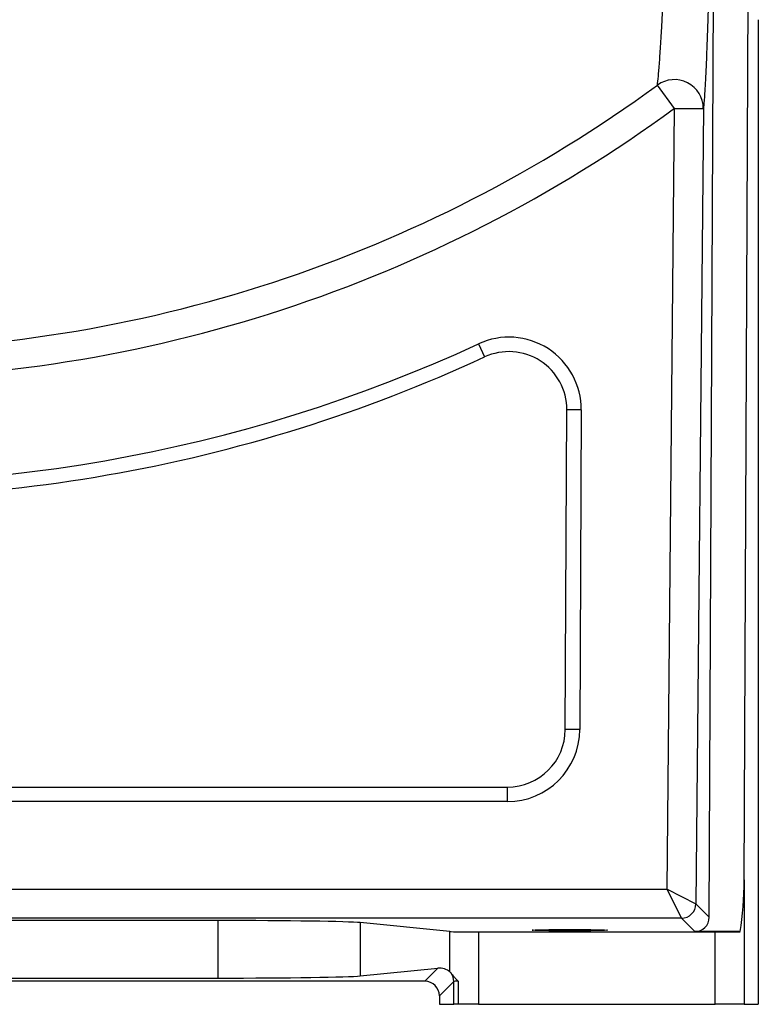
# Model space of a CAD drawing. Header units: millimetres. Extents: x 10 to 1900, y 11 to 2071.
# Tile 14 of 19: x 1410 to 1665, y 11 to 351. Entities that reach past the tile are written whole.
import ezdxf

# ---------------------------------------------------------------- set-up
doc = ezdxf.new("R2010")
doc.units = ezdxf.units.MM

msp = doc.modelspace()

# ---------------------------------------------------------------- linework, layer by layer
at = {"color": 7, "linetype": 'Continuous', "lineweight": 25}
for p, q in [((1659.8, 54.37), (1661.91, 505.8)), ((1647.74, 41.42), (1649.82, 484.68)), ((1664.69, 351.41), (1664.69, 11.36)), ((1635.71, 320.8), (1629.83, 328.83)), ((1633.19, 51.12), (1635.71, 320.8)), ((1635.71, 320.8), (1645.71, 320.71)), ((1645.71, 320.71), (1643.14, 46.07)), ((1568.06, 239.46), (1570.16, 234.92)), ((1598.04, 106.27), (1598.56, 216.68)), ((1603.56, 216.66), (1598.56, 216.68)), ((1603.56, 216.66), (1603.04, 106.24)), ((1603.04, 106.24), (1598.04, 106.27)), ((1269.06, 86.36), (1578.05, 86.36)), ((1578.05, 81.36), (1578.05, 86.36)), ((1578.05, 81.36), (1269.06, 81.36)), ((1176.94, 51.12), (1633.19, 51.12)), ((1638.14, 41.12), (1633.19, 51.12)), ((1633.19, 51.12), (1643.14, 46.07)), ((1659.8, 54.37), (1659.8, 11.36)), ((1643.14, 46.07), (1647.74, 41.42)), ((1638.14, 41.12), (1168.66, 41.12)), ((1642.77, 36.45), (1638.14, 41.12)), ((1478, 40.29), (1251.26, 40.29)), ((1478, 40.29), (1478, 20.43)), ((1558.17, 36.5), (1527.24, 39.57)), ((1527.24, 39.57), (1527.24, 21.15)), ((1558.17, 22.59), (1558.17, 36.5)), ((1568.02, 36.36), (1568.02, 11.36)), ((1568.02, 36.36), (1649.8, 36.36)), ((1658.48, 36.45), (1642.77, 36.45)), ((1649.8, 11.36), (1649.8, 36.36)), ((1527.24, 21.15), (1554.08, 23.81)), ((1549.57, 19.3), (1554.08, 23.81)), ((1251.26, 20.43), (1478, 20.43)), ((1549.57, 19.3), (1179.69, 19.3)), ((1559.52, 19.25), (1554.57, 14.3)), ((1559.52, 11.36), (1559.52, 19.25)), ((1561.02, 19.37), (1561.02, 11.36)), ((1554.57, 14.3), (1554.57, 11.36)), ((1554.57, 11.36), (1559.52, 11.36)), ((1561.02, 11.36), (1559.52, 11.36)), ((1568.02, 11.36), (1561.02, 11.36)), ((1568.02, 11.36), (1649.8, 11.36)), ((1659.8, 11.36), (1649.8, 11.36)), ((1659.8, 11.36), (1664.69, 11.36))]:
    msp.add_line(p, q, dxfattribs=at)
for centre, radius, start, end in [((1635.68, 320.7), 10.02, 0.0704, 125.7558), ((1349.63, 711.36), 474.17, 270, 306.2222), ((1349.63, 711.36), 484.12, 270, 306.2222), ((1578.56, 216.77), 25, 359.732, 114.8381), ((1349.63, 711.36), 520, 264.9601, 294.8381), ((1349.63, 711.36), 525, 264.9601, 294.8381), ((1578.56, 216.77), 20, 359.732, 114.8381), ((1578.05, 106.36), 20, 270, 359.732), ((1578.05, 106.36), 25, 270, 359.732), ((1638.14, 46.12), 5, 270.0202, 359.4439), ((1554.52, 19.25), 5, 0.0187, 33.2632)]:
    msp.add_arc(centre, radius, start, end, dxfattribs=at)
for centre, major_axis, ratio, start_param, end_param in [((1649.8, 55.02), (0, 37.32), 0.267949, 4.191501, 4.694936), ((1642.74, 41.47), (-1.99, 4.62), 0.993207, 2.736938, 4.298078), ((1478, 39.41), (50, 0), 0.017455, 0.174533, 1.570796), ((1568.02, 36.53), (10, 0), 0.017455, 3.316126, 4.712389), ((1649.8, 36.53), (10, 0), 0.017455, 4.712389, 5.762297), ((1554.08, 18.81), (5.18, 2.31), 0.862813, 0.374171, 1.203186), ((1478, 21.3), (50, 0), 0.017455, 4.712389, 6.108652), ((1549.57, 14.3), (-3.54, -3.54), 0.999695, 2.356347, 3.926839), ((1564.52, 19.25), (5, 0), 0.03491, 2.346895, 3.124139)]:
    msp.add_ellipse(centre, major_axis=major_axis, ratio=ratio, start_param=start_param, end_param=end_param, dxfattribs=at)
msp.add_ellipse((1599.63, 36.97), major_axis=(13, 0), ratio=0.017455, dxfattribs=at)
for points, knots in [([(1629.83, 328.83), (1629.94, 329.55), (1630.06, 330.58), (1630.25, 332.55), (1630.31, 333.29), (1630.45, 334.89), (1630.52, 335.76), (1630.72, 338.56), (1630.87, 340.69), (1631.09, 344.26), (1631.17, 345.51), (1631.28, 347.48), (1631.32, 348.16), (1631.4, 349.53), (1631.44, 350.24), (1631.64, 353.83), (1631.8, 356.9), (1632.13, 363.43), (1632.3, 366.88), (1632.56, 372.32), (1632.65, 374.17), (1632.82, 377.98), (1632.91, 379.92), (1633.18, 385.88), (1633.36, 389.97), (1633.9, 402.55), (1634.27, 411.35), (1634.83, 425.09), (1635.01, 429.75), (1635.25, 435.69), (1635.29, 436.89), (1635.39, 439.28), (1635.44, 440.49), (1635.58, 444.11), (1635.67, 446.53), (1636.14, 458.69), (1636.52, 468.56), (1637.26, 488.55), (1637.63, 498.67), (1638, 508.88)], [0, 0, 0, 0, 0.0625, 0.0625, 0.09375, 0.09375, 0.125, 0.125, 0.1875, 0.1875, 0.21875, 0.21875, 0.234375, 0.234375, 0.25, 0.25, 0.3125, 0.3125, 0.375, 0.375, 0.40625, 0.40625, 0.4375, 0.4375, 0.5, 0.5, 0.625, 0.625, 0.6875, 0.6875, 0.703125, 0.703125, 0.71875, 0.71875, 0.75, 0.75, 0.875, 0.875, 1, 1, 1, 1]), ([(1649.82, 484.68), (1649.69, 475.04), (1649.56, 465.56), (1649.28, 446.95), (1649.14, 437.83), (1648.83, 419.98), (1648.67, 411.27), (1648.49, 401.74), (1648.46, 400.69), (1648.42, 398.59), (1648.4, 397.55), (1648.34, 394.46), (1648.29, 392.42), (1648.16, 386.4), (1648.08, 382.51), (1647.9, 374.96), (1647.81, 371.31), (1647.62, 364.26), (1647.53, 360.87), (1647.41, 356.8), (1647.38, 355.99), (1647.34, 354.41), (1647.31, 353.62), (1647.24, 351.32), (1647.19, 349.83), (1647.05, 345.5), (1646.95, 342.81), (1646.76, 337.82), (1646.66, 335.53), (1646.47, 331.35), (1646.37, 329.46), (1646.23, 326.97), (1646.18, 326.19), (1646.08, 324.75), (1646.03, 324.1), (1645.89, 322.32), (1645.8, 321.39), (1645.71, 320.71)], [0, 0, 0, 0, 0.125, 0.125, 0.25, 0.25, 0.375, 0.375, 0.390625, 0.390625, 0.40625, 0.40625, 0.4375, 0.4375, 0.5, 0.5, 0.5625, 0.5625, 0.625, 0.625, 0.640625, 0.640625, 0.65625, 0.65625, 0.6875, 0.6875, 0.75, 0.75, 0.8125, 0.8125, 0.875, 0.875, 0.90625, 0.90625, 0.9375, 0.9375, 1, 1, 1, 1]), ([(1558.17, 22.59), (1558.23, 22.54), (1558.31, 22.47), (1558.44, 22.32), (1558.49, 22.27), (1558.59, 22.14), (1558.65, 22.07), (1558.7, 21.99)], [0, 0, 0, 0, 0.5, 0.5, 0.75, 0.75, 1, 1, 1, 1]), ([(1561.02, 19.37), (1560.96, 19.43), (1560.89, 19.49), (1560.77, 19.61), (1560.71, 19.67), (1560.54, 19.84), (1560.43, 19.96), (1560.1, 20.3), (1559.89, 20.53), (1559.31, 21.19), (1558.97, 21.61), (1558.7, 21.99)], [0, 0, 0, 0, 0.0625, 0.0625, 0.125, 0.125, 0.25, 0.25, 0.5, 0.5, 1, 1, 1, 1])]:
    msp.add_open_spline(points, degree=3, knots=knots, dxfattribs=at)

doc.saveas('drawing.dxf')
